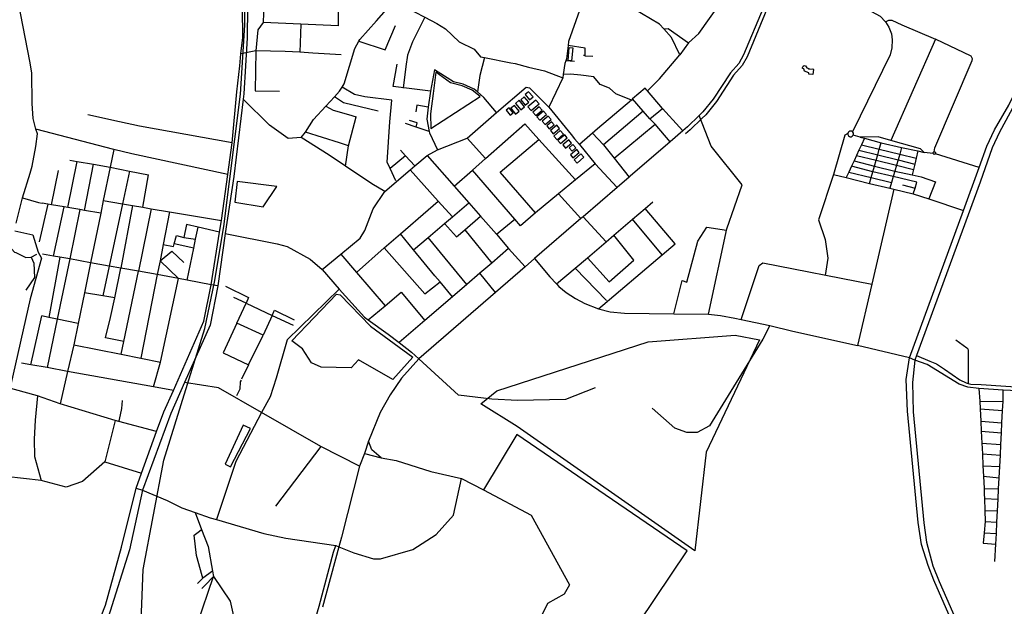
# Model space of a CAD drawing. Header units: millimetres. Extents: x 664923 to 767831, y 3118803 to 3207600.
# Tile 239 of 256: x 715256 to 718275, y 3159842 to 3161640. Entities that reach past the tile are written whole.
import ezdxf

# ---------------------------------------------------------------- set-up
doc = ezdxf.new("R2010")
doc.units = ezdxf.units.MM
for name, color, linetype in [('buildings', 5, 'Continuous'), ('parks', 8, 'Continuous'), ('railways', 4, 'Continuous'), ('roads_2', 2, 'Continuous'), ('roads_3', 3, 'Continuous'), ('water', 7, 'Continuous')]:
    doc.layers.add(name, color=color, linetype=linetype)

msp = doc.modelspace()

# ---------------------------------------------------------------- linework, layer by layer
at = {"layer": 'buildings'}
for points in [[(716941.08, 3161554.91), (716951.97, 3161553.89), (716948.21, 3161514.12), (716937.31, 3161515.14), (716941.08, 3161554.91)], [(716806.18, 3161378.13), (716817.04, 3161387.19), (716803.18, 3161403.63), (716792.32, 3161394.57), (716806.18, 3161378.13)], [(716819.37, 3161394.16), (716829.88, 3161403.15), (716816.08, 3161419.12), (716805.57, 3161410.14), (716819.37, 3161394.16)], [(716776.42, 3161350.34), (716787.51, 3161359.07), (716773.01, 3161377.26), (716761.93, 3161368.53), (716776.42, 3161350.34)], [(716792.2, 3161363.81), (716803.53, 3161373.05), (716787.45, 3161392.59), (716776.11, 3161383.36), (716792.2, 3161363.81)], [(716814.24, 3161373.03), (716824.5, 3161361.11), (716848.52, 3161381.57), (716838.26, 3161393.5), (716814.24, 3161373.03)], [(716769.1, 3161354.6), (716756.73, 3161369.81), (716747.56, 3161362.43), (716759.92, 3161347.22), (716769.1, 3161354.6)], [(716829.28, 3161356.35), (716838.04, 3161345.9), (716857.9, 3161362.41), (716849.13, 3161372.85), (716829.28, 3161356.35)], [(716850.28, 3161331.65), (716870.84, 3161348.96), (716861.92, 3161359.44), (716841.36, 3161342.13), (716850.28, 3161331.65)], [(716866.93, 3161318.4), (716885.02, 3161334.02), (716876.16, 3161344.18), (716858.07, 3161328.56), (716866.93, 3161318.4)], [(716879.63, 3161304.95), (716894.57, 3161317.31), (716886.84, 3161326.56), (716871.9, 3161314.19), (716879.63, 3161304.95)], [(716891.27, 3161290.28), (716910.63, 3161306.67), (716902.53, 3161316.13), (716883.18, 3161299.74), (716891.27, 3161290.28)], [(716903.75, 3161271.54), (716923.29, 3161288.93), (716913.14, 3161300.22), (716893.59, 3161282.83), (716903.75, 3161271.54)], [(716914.38, 3161259.96), (716935, 3161277.46), (716926.98, 3161286.83), (716906.34, 3161269.33), (716914.38, 3161259.96)], [(716929.31, 3161246.42), (716947.57, 3161261.75), (716939.25, 3161271.54), (716921.01, 3161256.22), (716929.31, 3161246.42)], [(716950.22, 3161236.97), (716961.41, 3161246.96), (716952.25, 3161257.09), (716941.06, 3161247.1), (716950.22, 3161236.97)], [(716952.11, 3161216.73), (716971.65, 3161233.01), (716964.21, 3161241.84), (716944.67, 3161225.57), (716952.11, 3161216.73)], [(716965.2, 3161200.41), (716985.45, 3161218.66), (716976.17, 3161228.85), (716955.92, 3161210.62), (716965.2, 3161200.41)], [(715915.82, 3161080.9), (716001.79, 3161066.03), (716043.7, 3161128.44), (715923.07, 3161143.72), (715915.82, 3161080.9)], [(715885.37, 3160277.16), (715902.58, 3160269.37), (715963.17, 3160386.73), (715941.18, 3160397.29), (715885.37, 3160277.16)]]:
    msp.add_lwpolyline(points, close=True, dxfattribs=at)
at = {"layer": 'parks'}
for points in [[(716523.97, 3161414), (716515.69, 3161351.16), (716516.7, 3161306.39), (716667.68, 3161404.77), (716642.99, 3161424.04), (716612.82, 3161437.06), (716576.95, 3161445.8), (716532.24, 3161478.4), (716523.97, 3161414)], [(716089.8, 3160655.71), (716227.36, 3160798.56), (716238.45, 3160796.24), (716331.13, 3160700.32), (716461.46, 3160605.46), (716400.42, 3160537.18), (716294.8, 3160596.94), (716271.88, 3160572.85), (716180.09, 3160574.54), (716150.1, 3160587.93), (716122.98, 3160630.55), (716089.8, 3160655.71)], [(717325.71, 3160011.93), (716780.93, 3160392.67), (716669.75, 3160462.17), (716719.36, 3160501.88), (717182.65, 3160652.82), (717449.29, 3160672.99), (717524.31, 3160658.14), (717360.99, 3160314.19), (717325.71, 3160011.93)]]:
    msp.add_lwpolyline(points, close=True, dxfattribs=at)
msp.add_lwpolyline([(715240.45, 3160992.82), (715295.66, 3160980.75), (715312.17, 3160927.55), (715322.08, 3160908.69), (715287.31, 3160784.38), (715228.78, 3160521.68)], dxfattribs=at)
at = {"layer": 'railways'}
msp.add_lwpolyline([(715627.31, 3157063.37), (715761.25, 3157690.2), (715762.15, 3157728.26), (715747.86, 3157795.45), (715729.14, 3157874.13), (715725.71, 3157911.23), (715739.89, 3158534.38), (715715.14, 3158879.93), (715645.33, 3159322.34), (715615.91, 3159481.66), (715633.8, 3159955.15), (715698.09, 3160289.77), (715823.72, 3160693.76), (715853.51, 3160835.75), (715881.43, 3161005.76), (715932.4, 3161411.27), (715945.71, 3161622.71), (715942.85, 3161889.68), (715982.07, 3162110.44), (716089.27, 3162803.14), (716106.23, 3162889.81), (716367.13, 3163835.97)], dxfattribs=at)
at = {"layer": 'roads_2'}
for points in [[(715245.1, 3161015.92), (715264.59, 3161094.18), (715287.49, 3161169.75), (715294.41, 3161190.66), (715305.43, 3161250.62), (715309.86, 3161289.67), (715305.64, 3161303.96), (715296.47, 3161336.7), (715293.69, 3161382.49), (715292.5, 3161477.33), (715286.84, 3161512.68), (715231.89, 3161797.19)], [(716505.52, 3161223.96), (716537.27, 3161241.38), (716627.72, 3161276.49), (716718.11, 3161355.33), (716809.2, 3161432.61)], [(716809.2, 3161432.61), (716819.19, 3161430.88), (716877.98, 3161371.32), (716946.54, 3161288.03), (716957.43, 3161274.81), (716971.93, 3161257.19)], [(717289.29, 3161299.27), (717279.47, 3161310.36), (717226.87, 3161367.07), (717180.61, 3161422.01), (717182.65, 3161419.59), (717179.05, 3161423.41), (717173.77, 3161429.63), (717135.21, 3161396.68), (717131.39, 3161393.42), (717028.05, 3161305.14), (716971.93, 3161257.19)], [(716375.41, 3161113.51), (716335.98, 3161136.53), (716254.65, 3161190.77), (716204.64, 3161224.13), (716118.39, 3161278.9), (716078.68, 3161275.89), (716021.69, 3161316.1), (715940.53, 3161396.4)], [(715894.06, 3161165.78), (715599.06, 3161229.05), (715543.98, 3161241.77), (715305.64, 3161303.96)], [(716971.93, 3161257.19), (717020.38, 3161198.35), (717088.02, 3161125.93)], [(715543.98, 3161241.77), (715532.87, 3161187.46), (715511.99, 3161085.45), (715504.09, 3161046.91), (715473, 3160895), (715454.15, 3160802.94), (715434.93, 3160709.02), (715421.44, 3160643.12), (715402.61, 3160561.4), (715379.84, 3160462.55)], [(716183.28, 3160874.08), (716240.36, 3160920.96), (716299.7, 3160969.69), (716314.43, 3160993.9), (716339.54, 3161059.6), (716375.41, 3161113.51), (716453.16, 3161179.51), (716467.31, 3161191.53), (716505.52, 3161223.96)], [(717936.64, 3161120.01), (717868.7, 3160829.2), (717824.76, 3160641.15)], [(715886.07, 3160984.66), (716045.38, 3160952.98), (716075.94, 3160944.64), (716146.28, 3160906.27), (716183.28, 3160874.08), (716235.2, 3160814.11), (716312.88, 3160727.52), (716324.42, 3160719.37), (716385.27, 3160676.33), (716419.21, 3160650.46), (716457.58, 3160621.2), (716479.47, 3160600.44)], [(715863.05, 3160824.08), (715842.48, 3160827.47), (715768.93, 3160841.72), (715742.58, 3160846.84), (715677.46, 3160858.48), (715620.32, 3160868.69), (715565.49, 3160878.2), (715530.09, 3160884.6), (715473, 3160895)], [(716235.2, 3160814.11), (716075.8, 3160658.96), (716041.74, 3160540.77), (716024.21, 3160483.6), (715997.26, 3160435.88), (715918.11, 3160285.29), (715859.39, 3160107.47)], [(715379.84, 3160462.55), (715310.31, 3160486.94), (714808.63, 3160624.97)], [(716297.66, 3160271.59), (716178.88, 3160331.88), (715997.26, 3160435.88), (715865.65, 3160511.39), (715761.24, 3160527.76)], [(715675.7, 3160377.95), (715560.07, 3160408.64), (715548.14, 3160411.67), (715379.84, 3160462.55)], [(715613.03, 3160204.43), (715632.02, 3160198.17), (715708.22, 3160166.14), (715753.16, 3160143.56), (715793.35, 3160129.5), (715839.42, 3160113.39), (715859.39, 3160107.47), (716004.16, 3160064.6), (716071.64, 3160050.79), (716225.33, 3160028.1), (716234.28, 3160024.65)]]:
    msp.add_lwpolyline(points, dxfattribs=at)
at = {"layer": 'roads_3'}
for points in [[(716014.77, 3162203.05), (716008.83, 3162158.26), (716006.49, 3162137.58), (715997.86, 3162099.77), (715991.23, 3162070.67), (715955.61, 3161914.53), (715953.42, 3161855.88), (715955.51, 3161808.53), (715958.74, 3161753.94), (715955.76, 3161699.4), (715954.53, 3161676.97), (715953.08, 3161584.31), (715942.6, 3161412.6), (715940.53, 3161396.4), (715911.9, 3161158.91), (715886.07, 3160984.66), (715863.05, 3160824.08), (715839.43, 3160703.53), (715761.24, 3160527.76), (715719.04, 3160432.89), (715632.02, 3160198.17), (715592.22, 3160014.74), (715520.7, 3159788.55)], [(717676, 3162114.05), (717680.24, 3162094.78), (717683.09, 3162074.71), (717684.09, 3162062.2), (717680.83, 3162039.68), (717668.35, 3162004.09), (717584.52, 3161811.48), (717553.46, 3161746.47), (717535.53, 3161675.54), (717475.16, 3161531.57), (717461.41, 3161505.96), (717435.15, 3161476.78), (717382.76, 3161396.39), (717350.43, 3161356.9), (717339.23, 3161346.07), (717303.1, 3161311.16), (717289.29, 3161299.27)], [(717694.75, 3162104.44), (717697.11, 3162085.23), (717695.95, 3162060.73), (717691.73, 3162032.69), (717679.71, 3161999.2), (717625.04, 3161873.58), (717595.88, 3161806.59), (717587.92, 3161788.29), (717565.15, 3161742.21), (717547.31, 3161671.64), (717486.36, 3161526.29), (717471.63, 3161498.86), (717445, 3161469.28), (717392.78, 3161389.14), (717359.57, 3161348.57), (717347.85, 3161337.24), (717311.47, 3161302.08), (717297.4, 3161289.96)], [(716400.1, 3161982.28), (716393.78, 3161957.74), (716386.33, 3161941.22), (716376.45, 3161926.17), (716368.28, 3161914.7), (716354.39, 3161899.09), (716329.86, 3161880.47), (716306.57, 3161860.11), (716282.21, 3161838.72), (716257.5, 3161810.25), (716248.94, 3161790.45), (716242.27, 3161768.86), (716233.73, 3161722.68), (716233.76, 3161708.81), (716232.48, 3161620.98)], [(717306.14, 3161568.84), (717338.29, 3161597.35), (717403.46, 3161689.37), (717414.12, 3161715.77), (717444.02, 3161767.76), (717448, 3161774.7), (717474.45, 3161820.31), (717487.92, 3161850.2), (717520.4, 3161840.09), (717584.52, 3161811.48)], [(715994.51, 3161823.68), (715994.43, 3161732.29), (716005.46, 3161717.95), (716002.23, 3161631.51), (715985.69, 3161608.88), (715980.22, 3161544.76)], [(717180.61, 3161422.01), (717218.07, 3161458.35), (717279.56, 3161532.19), (717254.76, 3161585.47), (717230.57, 3161611.52), (717217.29, 3161625.8), (717134.81, 3161675.3), (717126.57, 3161680.72), (717039.93, 3161737.8), (717007.07, 3161759.7), (716996.79, 3161766.55)], [(717588.71, 3161790.92), (717854.47, 3161671.79), (717894.29, 3161650.54), (717911.1, 3161633.15), (717921.23, 3161616.56), (717928.7, 3161596.07), (717931.29, 3161578.25), (717930.23, 3161553.37), (717924.68, 3161532.53), (717809.44, 3161296.27)], [(716118.39, 3161278.9), (716132.15, 3161294.85), (716157.12, 3161334.02), (716194.35, 3161374.56), (716220.94, 3161403.53), (716236.88, 3161420.89), (716244.08, 3161432.92), (716250.48, 3161443.63), (716282.93, 3161550.95), (716296.06, 3161573.8), (716298.84, 3161578.65), (716350.01, 3161636.21), (716403.19, 3161696.05), (716422.61, 3161734.4), (716445.03, 3161761.31)], [(717003.01, 3161752.86), (716994.06, 3161719.01), (716986.97, 3161706.51), (716983.72, 3161700.76), (716938.77, 3161572.62), (716937.23, 3161560.36), (716932.18, 3161520.09), (716929.95, 3161513.59), (716927.14, 3161505.39), (716922.72, 3161472.17), (716921.27, 3161461.26), (716877.98, 3161371.32)], [(718375.58, 3159196.19), (718366.87, 3159216.94), (718353.37, 3159249.11), (718339.24, 3159281.38), (718058.84, 3159921.68), (718041.83, 3159967.3), (718021, 3160031.58), (718010.88, 3160098.83), (717978.29, 3160439.52), (717973.85, 3160536.73), (717984.46, 3160603.1), (718149.74, 3161054.96), (718197.96, 3161186.81), (718221.78, 3161251.94), (718245.51, 3161302.67), (718289.22, 3161377.69), (718314.58, 3161429.88), (718336.74, 3161473.41), (718410.07, 3161625.3), (718451.37, 3161710.84)], [(715475.07, 3159734.34), (715518.8, 3159845.25), (715567.91, 3160022.82), (715613.03, 3160204.43), (715629.45, 3160249.5), (715675.7, 3160377.95), (715697.99, 3160438.17), (715726.86, 3160503.78), (715820.3, 3160716.18), (715842.48, 3160827.47), (715868.81, 3160988.59), (715874.57, 3161023.86), (715894.06, 3161165.78), (715906.99, 3161261.86), (715921.41, 3161418.33), (715930.99, 3161497.97), (715933.76, 3161535.02), (715939.56, 3161584.86), (715938.83, 3161675.86)], [(716403.19, 3161696.05), (716497.97, 3161647.18), (716534.73, 3161628.24), (716561.07, 3161611.38), (716603.75, 3161571.77), (716649.36, 3161549.71), (716669.19, 3161525.95), (716681.41, 3161523.56), (716762.2, 3161507.73), (716775.41, 3161505.13), (716815.68, 3161494.01), (716864.8, 3161482.82), (716921.27, 3161461.26)], [(716497.97, 3161647.18), (716459.77, 3161571.76), (716444.56, 3161531.52), (716440.21, 3161496.27), (716432.03, 3161429.76)], [(716232.48, 3161620.98), (716118.28, 3161626.3), (716002.23, 3161631.51)], [(716118.28, 3161626.3), (716114.59, 3161540.53)], [(716296.06, 3161573.8), (716376.17, 3161546.97), (716408.35, 3161621.57)], [(717911.1, 3161633.15), (717920.9, 3161638.04), (717930.35, 3161638.22), (717961.14, 3161624.15), (718064.11, 3161579.55), (717927.19, 3161269.83)], [(717230.57, 3161611.52), (717244.61, 3161612.43), (717306.14, 3161568.84), (717279.56, 3161532.19)], [(717013.46, 3161526.48), (716989.37, 3161528.41), (716989.43, 3161531.1), (716989.91, 3161552.35), (716937.23, 3161560.36)], [(718059.58, 3161234.75), (718062.33, 3161247.03), (718176.17, 3161514.7), (718177.4, 3161519.27), (718175.99, 3161524.15), (718173.05, 3161528.35), (718064.11, 3161579.55)], [(716241.17, 3161532.39), (716154.84, 3161537.41), (716114.59, 3161540.53), (716069.59, 3161542.67), (715980.22, 3161544.76), (715933.76, 3161535.02)], [(715980.22, 3161544.76), (715977.98, 3161421.89), (716052.44, 3161420.85)], [(716984.71, 3161531.19), (716989.43, 3161531.1)], [(716515.17, 3161420.22), (716401.35, 3161435), (716412.74, 3161503.55)], [(716681.41, 3161523.56), (716666.74, 3161468.9), (716659.31, 3161418.62)], [(716956.68, 3161511.89), (716929.95, 3161513.59)], [(716718.11, 3161355.33), (716679.19, 3161401.57), (716659.31, 3161418.62), (716649.39, 3161427.11), (716615.69, 3161442.41), (716586.3, 3161449.65), (716528.21, 3161486.57), (716515.17, 3161420.22), (716508.48, 3161371.78), (716503.87, 3161335.32), (716511.27, 3161297.3), (716512.12, 3161292.96), (716537.27, 3161241.38)], [(717131.39, 3161393.42), (717083.95, 3161412.32), (717064.72, 3161430.19), (717035.98, 3161441.35), (717016.47, 3161464.21), (716976.24, 3161470.18), (716945.17, 3161472.29), (716922.72, 3161472.17)], [(718352.7, 3161464.92), (718260.06, 3161295.45), (718237.56, 3161246.74)], [(716409.23, 3161145.72), (716391.66, 3161184.16), (716382.83, 3161203.5), (716390.68, 3161327.1), (716396.44, 3161392.72), (716314.55, 3161403.8), (716282.46, 3161410.45), (716244.08, 3161432.92)], [(716194.35, 3161374.56), (716217.14, 3161362.6), (716263.81, 3161348.91), (716287.32, 3161342.02)], [(716354.91, 3161359.47), (716248.39, 3161384.58), (716220.94, 3161403.53)], [(716508.48, 3161371.78), (716473.74, 3161377.87), (716470.95, 3161357.66)], [(717250.24, 3161265.63), (717204.05, 3161319.2), (717188.55, 3161335.84), (717167.76, 3161359.34), (717135.21, 3161396.68)], [(715906.99, 3161261.86), (715622.98, 3161313.31), (715561.54, 3161326.3), (715465.09, 3161347.96)], [(717167.76, 3161359.34), (717046.06, 3161256.03)], [(717188.55, 3161335.84), (717226.87, 3161367.07)], [(717261.76, 3160737.89), (717287.03, 3160839.94), (717301.73, 3160835.02), (717335.37, 3160961.19), (717363.27, 3161003.73), (717422.87, 3160994.98), (717424.09, 3160998.5), (717470.87, 3161133.86), (717376.39, 3161251.95), (717339.23, 3161346.07)], [(716263.8, 3161253.22), (716287.32, 3161342.02)], [(716511.27, 3161297.3), (716471.85, 3161310.26), (716438.7, 3161321.17)], [(716471.85, 3161310.26), (716475.05, 3161324.05), (716450.87, 3161330.84)], [(716588.08, 3161129.82), (716644.1, 3161178.96), (716684.21, 3161214.14), (716805.08, 3161320.17)], [(716805.08, 3161320.17), (716847.9, 3161272.76), (716960.07, 3161148.58)], [(717078.98, 3161215), (717204.05, 3161319.2)], [(716254.65, 3161190.77), (716263.8, 3161253.22), (716235.91, 3161262.05), (716132.15, 3161294.85)], [(717012.39, 3161291.75), (717046.06, 3161256.03), (717078.98, 3161215), (717124.43, 3161157.29)], [(717289.29, 3161299.27), (717250.24, 3161265.63), (717127.98, 3161160.36), (717124.43, 3161157.29), (717088.02, 3161125.93)], [(717795.5, 3161291.21), (717785.61, 3161285.71), (717751.04, 3161165.17)], [(717795.5, 3161291.21), (717795.44, 3161288.22), (717796.42, 3161285.39), (717797.63, 3161283.72), (717800.02, 3161281.9), (717802.89, 3161281.01), (717805.9, 3161281.16), (717808.68, 3161282.3), (717810.89, 3161284.34), (717811.87, 3161285.96), (717812.64, 3161288.85), (717812.35, 3161291.83), (717811.07, 3161294.53), (717809.44, 3161296.27), (717806.81, 3161297.71), (717803.84, 3161298.18), (717800.89, 3161297.6), (717798.31, 3161296.06), (717796.42, 3161293.73), (717795.5, 3161291.21)], [(718056.73, 3161229.69), (718029.7, 3161232.73), (718017.99, 3161244.38), (717927.19, 3161269.83), (717888.68, 3161280.62), (717833.29, 3161280.12), (717811.87, 3161285.96)], [(716684.21, 3161214.14), (716627.72, 3161276.49)], [(716729.34, 3161172.68), (716847.9, 3161272.76)], [(717845.9, 3161276.64), (717836.76, 3161256.53), (717829.11, 3161239.72), (717821.51, 3161223), (717814.36, 3161207.25), (717806.96, 3161190.96), (717798.54, 3161172.66), (717789.96, 3161155.7)], [(717833.29, 3161280.12), (717845.9, 3161276.64), (717897.3, 3161262.49), (717960.27, 3161247.87), (718009.64, 3161237.38), (718029.7, 3161232.73)], [(717836.76, 3161256.53), (717891.83, 3161243.13), (717954.2, 3161227.27), (718004.51, 3161215.45)], [(717862.18, 3161138.13), (717867.21, 3161155.95), (717872.28, 3161173.92), (717877.18, 3161191.26), (717882.12, 3161208.77), (717886.91, 3161225.7), (717891.83, 3161243.13), (717897.3, 3161262.49)], [(716439.17, 3161222.56), (716391.66, 3161184.16)], [(716467.31, 3161191.53), (716439.17, 3161222.56), (716423.19, 3161240.19)], [(716505.52, 3161223.96), (716588.08, 3161129.82), (716632.92, 3161078.7), (716669.09, 3161037.47), (716717.54, 3160982.21), (716755.06, 3160938.13), (716805.42, 3160882.6)], [(717821.51, 3161223), (717882.12, 3161208.77), (717944.33, 3161193.74), (717996.36, 3161180.66)], [(717829.11, 3161239.72), (717886.91, 3161225.7), (717949.11, 3161209.99), (718000.28, 3161197.37)], [(717960.27, 3161247.87), (717954.2, 3161227.27), (717949.11, 3161209.99), (717944.33, 3161193.74), (717939.03, 3161175.76), (717934.03, 3161158.78), (717928.66, 3161140.56), (717923.54, 3161123.19)], [(718009.64, 3161237.38), (718004.51, 3161215.45), (718000.28, 3161197.37), (717996.36, 3161180.66), (717992.55, 3161164.38)], [(718237.56, 3161246.74), (718201.46, 3161141.48), (718005.45, 3160610.07), (718000.33, 3160596.2)], [(718063.58, 3161228.56), (718062.57, 3161227.65), (718061.3, 3161227.12), (718059.94, 3161227.06), (718058.64, 3161227.46), (718057.55, 3161228.3), (718056.73, 3161229.69), (718056.52, 3161231.03), (718056.79, 3161232.36), (718057.49, 3161233.52), (718058.56, 3161234.37), (718059.58, 3161234.75), (718060.94, 3161234.82), (718062.24, 3161234.41), (718063.34, 3161233.59), (718064.07, 3161232.45), (718064.38, 3161231.13), (718064.21, 3161229.78), (718063.58, 3161228.56)], [(718197.96, 3161186.81), (718063.58, 3161228.56)], [(715403.08, 3161064.16), (715432.2, 3161205.42)], [(715409.5, 3161209.47), (715432.2, 3161205.42), (715481.84, 3161196.57), (715532.87, 3161187.46)], [(715454.12, 3161055.45), (715481.84, 3161196.57)], [(717020.38, 3161198.35), (716960.07, 3161148.58), (716907.98, 3161105.59), (716837.84, 3161047.72), (716791.54, 3161008.13)], [(717814.36, 3161207.25), (717877.18, 3161191.26), (717939.03, 3161175.76), (717992.55, 3161164.38), (718019.69, 3161158.61), (718064.01, 3161142.6), (718043.58, 3161090.23)], [(715353.51, 3161072.64), (715374.91, 3161177.75)], [(715592.08, 3161175.54), (715570.73, 3161075.37), (715530.09, 3160884.6), (715510.61, 3160793.15)], [(715532.87, 3161187.46), (715592.08, 3161175.54), (715650.57, 3161163.76)], [(715633.68, 3161064.77), (715650.57, 3161163.76)], [(716582.68, 3161035.72), (716539.36, 3161083.81), (716453.16, 3161179.51)], [(716791.54, 3161008.13), (716774, 3161028.46), (716644.1, 3161178.96)], [(716837.84, 3161047.72), (716729.34, 3161172.68)], [(717751.04, 3161165.17), (717705.79, 3161026.67), (717726.04, 3160966.16), (717733.99, 3160909.23), (717725.8, 3160855.8)], [(717751.04, 3161165.17), (717789.96, 3161155.7), (717862.18, 3161138.13), (717923.54, 3161123.19), (717936.64, 3161120.01), (717995.66, 3161106.03), (718043.58, 3161090.23), (718149.74, 3161054.96)], [(717798.54, 3161172.66), (717867.21, 3161155.95), (717928.66, 3161140.56)], [(717995.66, 3161106.03), (718001.44, 3161123.79), (718006.87, 3161142.17), (717934.03, 3161158.78), (717872.28, 3161173.92), (717806.96, 3161190.96)], [(717962.92, 3161133.78), (718001.44, 3161123.79)], [(717088.02, 3161125.93), (716983.44, 3161035.95), (716976.64, 3161030.09), (716834.81, 3160908.05), (716805.42, 3160882.6)], [(716907.98, 3161105.59), (716976.64, 3161030.09)], [(717923.54, 3161123.19)], [(715264.59, 3161094.18), (715313.04, 3161079.83), (715324.85, 3161077.54)], [(715342.39, 3161074.55), (715315.64, 3160959.36)], [(715504.09, 3161046.91), (715454.12, 3161055.45), (715440.47, 3161057.78), (715403.08, 3161064.16), (715392.43, 3161065.99), (715353.51, 3161072.64), (715342.39, 3161074.55), (715324.85, 3161077.54)], [(715511.99, 3161085.45), (715570.73, 3161075.37), (715601.24, 3161070.28), (715633.68, 3161064.77), (715658.96, 3161060.48), (715714.95, 3161050.98), (715874.57, 3161023.86)], [(716288.17, 3160865.4), (716373.79, 3160940.18), (716423.02, 3160983.18), (716507.96, 3161057.36), (716539.36, 3161083.81)], [(716463.8, 3160934.02), (716508.1, 3160971.92), (716558.5, 3161015.03), (716582.68, 3161035.72), (716632.92, 3161078.7)], [(716902.21, 3160829.78), (716959.27, 3160878.48), (716996.41, 3160910.17), (717054.08, 3160959.39), (717077.6, 3160979.46), (717134.9, 3161028.37), (717173.6, 3161061.4), (717196.86, 3161081.25)], [(715440.47, 3161057.78), (715409.13, 3160906.41), (715370.97, 3160722.06), (715340.29, 3160573.9)], [(715359.51, 3160915.29), (715392.43, 3161065.99)], [(715601.24, 3161070.28), (715565.49, 3160878.2)], [(715658.96, 3161060.48), (715620.32, 3160868.69)], [(715714.95, 3161050.98), (715695.91, 3160950.37), (715686.5, 3160900.66), (715677.46, 3160858.48), (715627.42, 3160602.19)], [(717030.39, 3160753.07), (717225.71, 3160918.76), (717265.65, 3160952.64), (717173.6, 3161061.4)], [(714971.46, 3161017.72), (715003.16, 3161024.1), (715039.33, 3161021.42), (715075.9, 3160997.02), (715121.35, 3160992.84), (715172.43, 3160956.17), (715223.9, 3160944.57), (715240.17, 3160927.32), (715243.46, 3160925.76), (715274.08, 3160911.23), (715290.86, 3160912.37), (715308.35, 3160921.05)], [(715868.81, 3160988.59), (715802.74, 3161004.14), (715767.09, 3161012.47), (715759.11, 3160972.48), (715795.18, 3160966.61), (715802.74, 3161004.14)], [(716558.5, 3161015.03), (716595.57, 3160974.39)], [(716595.57, 3160974.39), (716620.58, 3160995.85), (716669.09, 3161037.47)], [(716717.54, 3160982.21), (716774, 3161028.46)], [(716983.44, 3161035.95), (717054.08, 3160959.39)], [(717225.71, 3160918.76), (717134.9, 3161028.37)], [(716582.81, 3160790.59), (716544.63, 3160836.62), (716529.19, 3160855.21), (716463.8, 3160934.02), (716423.02, 3160983.18)], [(716620.58, 3160995.85), (716703.47, 3160893.93)], [(717368.41, 3160737.21), (717424.09, 3160998.5)], [(715695.91, 3160950.37), (715727.32, 3160945), (715729.72, 3160952.33), (715736.41, 3160978.59), (715759.11, 3160972.48)], [(715789.46, 3160939.42), (715729.72, 3160952.33)], [(715768.93, 3160841.72), (715789.46, 3160939.42), (715795.18, 3160966.61)], [(716626.76, 3160828.23), (716508.1, 3160971.92)], [(716996.41, 3160910.17), (717063.38, 3160836.83), (717139.34, 3160902.57), (717077.6, 3160979.46)], [(715473, 3160895), (715409.13, 3160906.41), (715378.96, 3160911.81), (715359.51, 3160915.29), (715326.04, 3160921.27)], [(715742.58, 3160846.84), (715686.5, 3160900.66), (715721.81, 3160930.8), (715759.21, 3160895.45)], [(716240.36, 3160920.96), (716288.17, 3160865.4), (716376.18, 3160763.12)], [(716373.79, 3160940.18), (716497.89, 3160799.69)], [(716755.06, 3160938.13), (716703.47, 3160893.93), (716667.23, 3160862.9), (716626.76, 3160828.23), (716582.81, 3160790.59), (716497.83, 3160717.8), (716419.21, 3160650.46)], [(715290.86, 3160912.37), (715298.96, 3160893.57), (715300.62, 3160849.3), (715274.43, 3160811.21)], [(715378.96, 3160911.81), (715345.12, 3160727.34)], [(716834.81, 3160908.05), (716881.3, 3160851.75), (716902.21, 3160829.78), (716909.41, 3160822.21), (716931.27, 3160804.02), (716960.51, 3160785.03), (716988.54, 3160769.96), (717030.39, 3160753.07), (717066.43, 3160744.16), (717110.49, 3160740.48), (717261.76, 3160737.89), (717368.41, 3160737.21), (717404.81, 3160733.35), (717449.03, 3160724.61), (717467.99, 3160720.42), (717555.68, 3160702.94), (717626.25, 3160685.39), (717824.76, 3160641.15)], [(717467.99, 3160720.42), (717522.92, 3160886.33), (717534.78, 3160894.33), (717868.7, 3160829.2)], [(715547.24, 3160786.8), (715565.49, 3160878.2)], [(715566.83, 3160614.22), (715575.18, 3160653.77), (715620.32, 3160868.69)], [(716805.42, 3160882.6), (716714.33, 3160803.76), (716479.47, 3160600.44), (716426.25, 3160540.88), (716391.5, 3160489.62), (716360.96, 3160436.28), (716325.38, 3160348.37), (716313.28, 3160310.16), (716297.66, 3160271.59), (716242.09, 3160053.51), (716234.28, 3160024.65), (716184.36, 3159839.16)], [(716714.33, 3160803.76), (716667.23, 3160862.9)], [(717055.05, 3160779.62), (716959.27, 3160878.48)], [(715666.22, 3160514.63), (715687.51, 3160590.24), (715742.58, 3160846.84)], [(716497.89, 3160799.69), (716544.63, 3160836.62)], [(715547.24, 3160786.8), (715510.61, 3160793.15), (715454.15, 3160802.94)], [(715886.6, 3160823.08), (715957.09, 3160788.08), (715950.57, 3160770.98), (715912.72, 3160788.04)], [(716324.42, 3160719.37), (716376.18, 3160763.12), (716425.67, 3160804.94)], [(716425.67, 3160804.94), (716497.83, 3160717.8)], [(715518.77, 3160664.29), (715533.63, 3160726.99), (715547.24, 3160786.8)], [(716029.51, 3160733.26), (716002.27, 3160672.41), (715921.51, 3160710.11), (715950.57, 3160770.98)], [(715950.57, 3160770.98), (716029.51, 3160733.26), (716036.82, 3160749.58), (716097.75, 3160720.15)], [(715290.18, 3160581.88), (715323.5, 3160731.74)], [(715434.93, 3160709.02), (715370.97, 3160722.06), (715345.12, 3160727.34), (715323.5, 3160731.74)], [(715921.51, 3160710.11), (715879.34, 3160618.7), (715957.74, 3160581.75), (716002.27, 3160672.41)], [(716029.51, 3160733.26), (716094.64, 3160703.63)], [(717555.68, 3160702.94), (717534.11, 3160660.5), (717371, 3160394.88), (717333.09, 3160374.91), (717301.19, 3160374.32), (717264.77, 3160388.09), (717195.57, 3160449.45)], [(715575.18, 3160653.77), (715518.77, 3160664.29)], [(718126.15, 3160658.05), (718159.82, 3160634.43), (718163.11, 3160631.04), (718163.96, 3160625.4), (718164.46, 3160524.7)], [(715421.44, 3160643.12), (715566.83, 3160614.22), (715627.42, 3160602.19), (715687.51, 3160590.24)], [(718339.76, 3160501.57), (718271.28, 3160504.76), (718197.16, 3160509.23), (718163.31, 3160513.33), (718136.3, 3160523), (718038.02, 3160582.82), (718000.33, 3160596.2), (717984.46, 3160603.1), (717824.76, 3160641.15)], [(717020.01, 3160511.24), (716929.2, 3160475.84), (716782.48, 3160473.12), (716703.72, 3160476.48), (716601.39, 3160489.04), (716479.47, 3160600.44)], [(718000.33, 3160596.2), (717993.14, 3160527.95), (717995.34, 3160438.37), (718027.89, 3160098.06), (718036.51, 3160038.59), (718055.79, 3159966.04), (718075.08, 3159918.2), (718340.4, 3159316.27), (718364.21, 3159263.05), (718371.54, 3159245.99), (718385.75, 3159212.94), (718392.5, 3159197.25)], [(718005.45, 3160610.07), (718046.66, 3160593.17), (718066.68, 3160585.31), (718091.65, 3160568.9), (718138.61, 3160536.01), (718157.86, 3160526.27), (718164.46, 3160524.7), (718172.09, 3160522.89), (718203.78, 3160521.74), (718340.37, 3160512.63)], [(715726.86, 3160503.78), (715666.22, 3160514.63), (715402.61, 3160561.4), (715340.29, 3160573.9), (715290.18, 3160581.88), (715260.77, 3160586.58)], [(715957.74, 3160581.75), (715936.22, 3160538.25)], [(715934.45, 3160534.57), (715931.65, 3160529.55), (715930.76, 3160507.07), (715920.36, 3160486.77)], [(718197.16, 3160509.23), (718200.07, 3160471.09), (718201.23, 3160447.06), (718203.05, 3160409.25), (718204.53, 3160378.45), (718206.3, 3160341.77), (718207.85, 3160309.62), (718209.63, 3160272.57), (718211.17, 3160240.51), (718212.97, 3160203.03), (718213.81, 3160185.7), (718214.18, 3160172.16), (718215.19, 3160135.55), (718216.11, 3160101.82), (718212.86, 3160067.09), (718209.92, 3160035.75), (718249.18, 3160031.83)], [(718246.53, 3159979.02), (718249.18, 3160031.83), (718250.85, 3160065.15), (718252.59, 3160099.59), (718254.31, 3160134.09), (718256.12, 3160170.02), (718257.69, 3160201.42), (718259.4, 3160235.56), (718261.13, 3160269.98), (718262.91, 3160305.42), (718264.54, 3160337.86), (718266.32, 3160373.43), (718267.88, 3160404.42), (718269.78, 3160442.33), (718271.16, 3160469.88), (718271.28, 3160504.76)], [(715310.31, 3160486.94), (715303.18, 3160412.13), (715299.98, 3160354.26), (715300.96, 3160301.27), (715321.47, 3160226.97)], [(715560.07, 3160408.64), (715561.74, 3160414.27), (715569.1, 3160448.46), (715571.1, 3160473.1)], [(718200.07, 3160471.09), (718271.16, 3160469.88)], [(718201.23, 3160447.06), (718269.78, 3160442.33)], [(715548.14, 3160411.67), (715516.41, 3160284.52), (715448.06, 3160224.76), (715397.97, 3160207.12), (715321.47, 3160226.97), (715212.69, 3160239.5), (715162.02, 3160244.58), (715130.94, 3160244.84), (715100.09, 3160231.74), (715058.47, 3160210.08), (715031.36, 3160176.98), (715023.3, 3160147.01), (714911.05, 3159864.67), (714862.51, 3159670.69), (714860.79, 3159664.49)], [(718203.05, 3160409.25), (718267.88, 3160404.42)], [(718204.53, 3160378.45), (718266.32, 3160373.43)], [(716364.02, 3160296.68), (716335.37, 3160320.97), (716325.38, 3160348.37)], [(716941.72, 3159908.03), (716925.51, 3159879.19), (716874.63, 3159850.89), (716819.33, 3159738.07), (716962.34, 3159633.67), (717056.57, 3159644.94), (717302.03, 3160012.23), (716780.17, 3160368.88), (716677.51, 3160198.43)], [(716178.88, 3160331.88), (716039.73, 3160148.64)], [(718206.3, 3160341.77), (718264.54, 3160337.86)], [(716313.28, 3160310.16), (716364.02, 3160296.68), (716409.68, 3160288.96), (716516.05, 3160255), (716610.53, 3160233.72), (716677.51, 3160198.43), (716824.2, 3160121.13), (716941.72, 3159908.03)], [(718207.85, 3160309.62), (718262.91, 3160305.42)], [(715516.41, 3160284.52), (715629.45, 3160249.5)], [(718209.63, 3160272.57), (718261.13, 3160269.98)], [(716234.28, 3160024.65), (716280.48, 3160005.78), (716340.25, 3159987.4), (716362.14, 3159987.81), (716461.71, 3160016.21), (716532.81, 3160061.81), (716586.46, 3160121.25), (716610.53, 3160233.72)], [(718211.17, 3160240.51), (718259.4, 3160235.56)], [(718212.97, 3160203.03), (718257.69, 3160201.42)], [(718214.18, 3160172.16), (718256.12, 3160170.02)], [(718215.19, 3160135.55), (718254.31, 3160134.09)], [(715793.35, 3160129.5), (715813.46, 3160077.25), (715833.69, 3160024.71), (715847.29, 3159949.49), (715850.32, 3159932.72), (715900.76, 3159857.26), (715915.81, 3159792.82), (715934.87, 3159539.61), (715931.99, 3159426.82)], [(715817.12, 3159927.83), (715815.03, 3159935.18), (715797.36, 3159997.6), (715790.56, 3160059.74), (715807.42, 3160072.63), (715813.46, 3160077.25)], [(718216.11, 3160101.82), (718252.59, 3160099.59)], [(718212.86, 3160067.09), (718250.85, 3160065.15)], [(716126.17, 3159383.77), (716118.05, 3159390.81), (716109.33, 3159400.45), (716104.33, 3159410.87), (716101.77, 3159418.05), (716099.99, 3159433.67), (716101.11, 3159445.94), (716104.82, 3159512.02), (716109.89, 3159578.1), (716120.19, 3159657.96), (716174.5, 3159842.1), (716218.44, 3160007.53), (716225.33, 3160028.1)], [(715520.7, 3159788.55), (715654.99, 3159685.28), (715799.69, 3159785.74), (715850.32, 3159932.72)], [(715847.29, 3159949.49), (715817.12, 3159927.83), (715811.57, 3159922.48), (715800.82, 3159912.14)], [(715850.32, 3159932.72), (715822.95, 3159905.3), (715813.93, 3159896.26)]]:
    msp.add_lwpolyline(points, dxfattribs=at)
at = {"layer": 'water'}
msp.add_lwpolyline([(717688.24, 3161471.75), (717675.62, 3161472.82), (717675.54, 3161476.99), (717662.06, 3161481.7), (717660.35, 3161488.72), (717656.4, 3161489.96), (717656.25, 3161493.36), (717658.68, 3161497.28), (717661.6, 3161498.86), (717664.99, 3161497.82), (717669.75, 3161492.04), (717675.29, 3161490.58), (717674.82, 3161487.95), (717688.18, 3161488.72), (717690.05, 3161487.45), (717688.24, 3161471.75)], close=True, dxfattribs=at)

doc.saveas('drawing.dxf')
